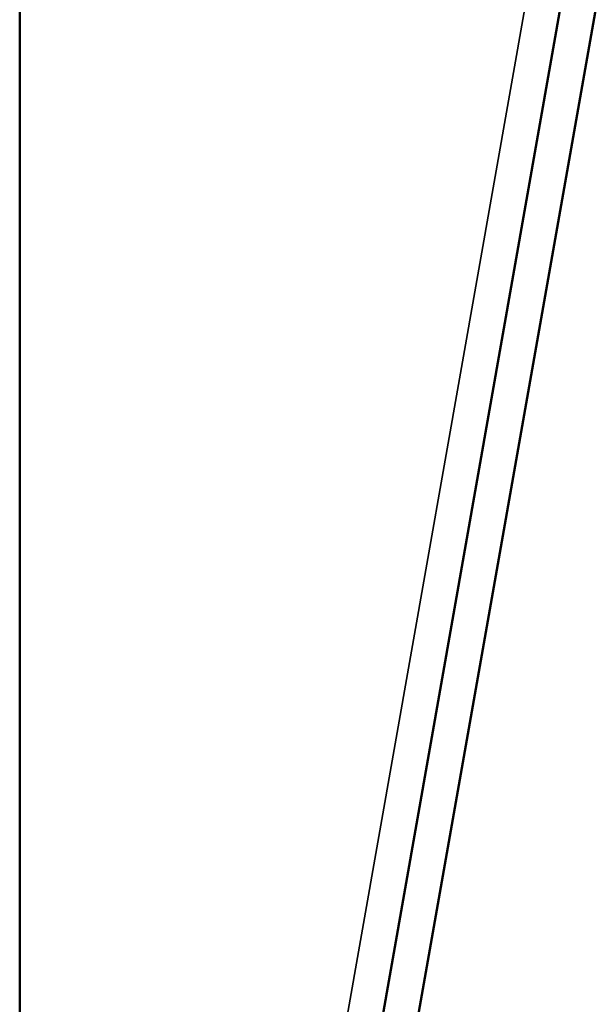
# Model space of a CAD drawing. Header units: inches. Extents: x -32 to 29.2, y -14.4 to 22.6.
# Tile 244 of 256: x 17.7 to 19.4, y -5 to -2.1. Entities that reach past the tile are written whole.
import ezdxf

# ---------------------------------------------------------------- set-up
doc = ezdxf.new("R2010")
doc.units = ezdxf.units.IN
doc.header["$MEASUREMENT"] = 0
for name, color, linetype, lineweight in [('Dimension (ANSI)', 7, 'Continuous', 25), ('Visible (ANSI)', 7, 'Continuous', 50), ('Visible Narrow (ANSI)', 7, 'Continuous', 35)]:
    doc.layers.add(name, color=color, linetype=linetype, lineweight=lineweight)
doc.styles.add('Note Text (ANSI)', font='tahoma.ttf')
doc.dimstyles.new('Default (ANSI)', dxfattribs={"dimtxt": 0.1879999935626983, "dimasz": 0.0984251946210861, "dimexe": 0.125, "dimexo": 0.0625, "dimgap": 0.031496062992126, "dimtad": 0, "dimtih": 1, "dimtoh": 1, "dimrnd": 1e-08, "dimzin": 4, "dimdsep": 46, "dimtxsty": 'Note Text (ANSI)', "dimcen": 0.09, "dimdle": 0.3937007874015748, "dimclrd": 256, "dimclre": 256, "dimclrt": 256, "dimadec": 0, "dimazin": 1, "dimtfac": 1.276595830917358, "dimtofl": 0, "dimtmove": 0, "dimatfit": 3, "dimfxl": 1, "dimtolj": 1, "dimtzin": 4, "dimlwd": -1, "dimlwe": -1, "dimarcsym": 0})

# ---------------------------------------------------------------- blocks, each defined once
blk = doc.blocks.new('*D18')
at = {"layer": 'Defpoints', "color": 0, "transparency": 16777216}
for p in [(22.73690160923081, 4.484085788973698), (26.34454111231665, 3.786098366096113), (17.72679196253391, -10.52712577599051)]:
    blk.add_point(p, dxfattribs=at)
at = {"layer": 'Dimension (ANSI)', "transparency": 16777216}
for p, q in [((22.79826369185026, 4.472213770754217), (26.46726527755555, 3.762354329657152)), ((26.32584502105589, 3.689465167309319), (24.95440306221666, -3.399012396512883)), ((23.38296380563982, -11.52120221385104), (24.89462996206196, -3.707957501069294)), ((17.78815404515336, -10.53899779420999), (23.48699187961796, -11.64157944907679))]:
    blk.add_line(p, q, dxfattribs=at)
for points in [[(26.30973948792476, 3.692581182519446), (26.34195055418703, 3.686349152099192), (26.34454111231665, 3.786098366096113)], [(23.36685827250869, -11.51808619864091), (23.39906933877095, -11.52431822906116), (23.36426771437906, -11.61783541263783)]]:
    blk.add_solid(points, dxfattribs=at)
at = {"layer": 'Dimension (ANSI)', "transparency": 16777216, "insert": (24.16696113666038, -3.430508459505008), "char_height": 0.1879999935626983, "attachment_point": 1, "style": 'Note Text (ANSI)'}
blk.add_mtext('\\A1;15.69 [398.5]', dxfattribs=at)
blk = doc.blocks.new('*D19')
at = {"layer": 'Defpoints', "color": 0, "transparency": 16777216}
for p in [(19.40998581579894, 5.127760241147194), (17.72679196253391, -10.52712577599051), (28.78270581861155, -10.52712577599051)]:
    blk.add_point(p, dxfattribs=at)
at = {"layer": 'Dimension (ANSI)', "transparency": 16777216}
for p, q in [((19.47248581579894, 5.127760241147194), (28.90770581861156, 5.127760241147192)), ((28.78270581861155, 5.029335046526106), (28.78270581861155, -1.910631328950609)), ((28.78270581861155, -10.42870058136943), (28.78270581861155, -3.488734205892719)), ((17.78929196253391, -10.52712577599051), (28.90770581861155, -10.52712577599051))]:
    blk.add_line(p, q, dxfattribs=at)
for points in [[(28.76630161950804, 5.029335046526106), (28.79911001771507, 5.029335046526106), (28.78270581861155, 5.127760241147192)], [(28.76630161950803, -10.42870058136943), (28.79911001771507, -10.42870058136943), (28.78270581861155, -10.52712577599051)]]:
    blk.add_solid(points, dxfattribs=at)
at = {"layer": 'Dimension (ANSI)', "transparency": 16777216, "insert": (28.65972932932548, -3.457238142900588), "char_height": 0.1879999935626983, "attachment_point": 1, "rotation": 90, "style": 'Note Text (ANSI)'}
blk.add_mtext('\\A1;15.65 [397.6]', dxfattribs=at)

msp = doc.modelspace()

# ---------------------------------------------------------------- linework, layer by layer
at = {"layer": 'Visible (ANSI)'}
for p, q in [((17.72679196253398, -10.28842974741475), (17.72679196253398, 4.951570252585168)), ((17.72679196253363, -8.303136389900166), (17.72679196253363, 4.844550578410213)), ((18.19855022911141, -8.36450901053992), (20.44403316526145, 4.370257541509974)), ((18.29890213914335, -8.382203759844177), (20.54438507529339, 4.352562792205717))]:
    msp.add_line(p, q, dxfattribs=at)
at = {"layer": 'Visible Narrow (ANSI)'}
msp.add_line((18.05707570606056, -8.580032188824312), (20.3876801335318, 4.637482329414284), dxfattribs=at)

# ---------------------------------------------------------------- dimensions: what is measured, and where the dimension line sits
at = {"layer": 'Dimension (ANSI)'}
for base, p1, p2, angle, override, picture, middle in [((28.78270581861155, -10.52712577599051), (19.40998581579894, 5.127760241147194), (17.72679196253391, -10.52712577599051), 90, {"dimtih": 0, "dimtoh": 0, "dimdec": 2, "dimtp": 0, "dimtm": 0, "dimtdec": 2, "dimatfit": 1}, '*D19', (28.78270581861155, -2.699682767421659)), ((26.34454111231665, 3.786098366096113), (17.72679196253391, -10.52712577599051), (22.73690160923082, 4.484085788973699), 79.04999999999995, {"dimdec": 2, "dimtp": 0, "dimtm": 0, "dimtdec": 2, "dimatfit": 1}, '*D18', (24.92451651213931, -3.553484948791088))]:
    dim = msp.add_linear_dim(base=base, p1=p1, p2=p2, angle=angle, dimstyle='Default (ANSI)', override=override, dxfattribs=at)
    dim.commit()
    dim.dimension.update_dxf_attribs({"geometry": picture, "text_midpoint": middle, "dimtype": 160})

doc.saveas('drawing.dxf')
